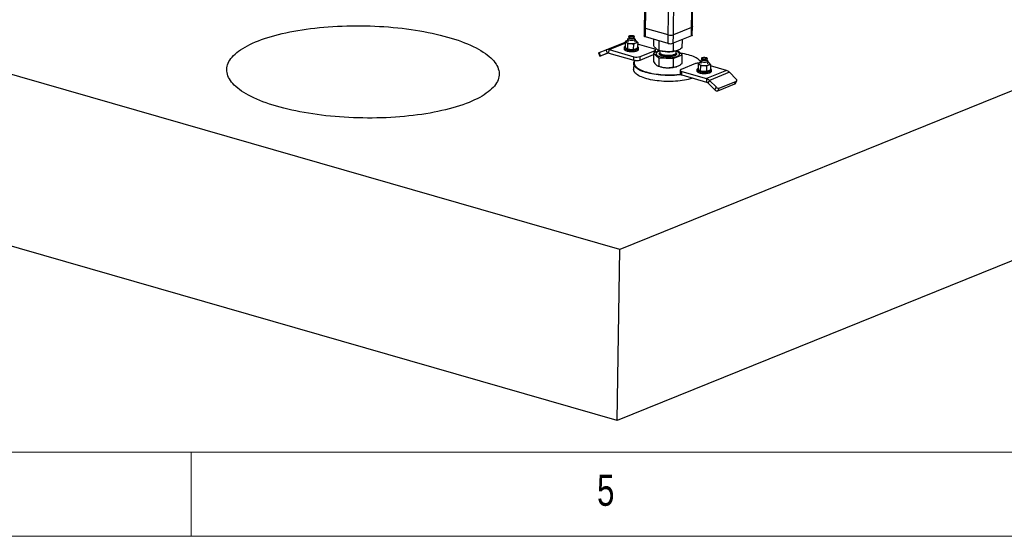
# Model space of a CAD drawing. Header units: millimetres. Extents: x 5 to 589, y 5 to 415.
# Tile 24 of 90: x 187 to 245, y 5 to 36. Entities that reach past the tile are written whole.
import ezdxf

# ---------------------------------------------------------------- set-up
doc = ezdxf.new("R2010")
doc.units = ezdxf.units.MM
doc.layers.add('NOTES', color=6, linetype='Continuous')
doc.layers.add('TRAIT-FORT', color=4, linetype='Continuous', lineweight=25)
doc.styles.add('SLDTEXTSTYLE0', font='TXT', dxfattribs={"width": 0.75})

msp = doc.modelspace()

# ---------------------------------------------------------------- linework, layer by layer
at = {"color": 7, "linetype": 'Continuous', "lineweight": 18}
for p, q in [((10, 10), (584, 10)), ((197, 10), (197, 5)), ((5, 5), (589, 5))]:
    msp.add_line(p, q, dxfattribs=at)
at = {"layer": 'TRAIT-FORT', "color": 4, "linetype": 'Continuous', "lineweight": 25}
for p, q in [((224.307, 54.852), (223.977, 35.283)), ((224.057, 35.224), (224.389, 54.856)), ((225.404, 34.837), (225.737, 54.568)), ((226.793, 35.283), (227.124, 54.91)), ((226.841, 35.327), (227.172, 54.929)), ((225.708, 34.843), (226.037, 54.369)), ((293.758, 50.89), (222.525, 22.057)), ((293.586, 40.718), (222.353, 11.885)), ((222.525, 22.057), (159.409, 40.216)), ((223.977, 35.283), (223.968, 34.774)), ((224.049, 34.716), (224.057, 35.224)), ((225.404, 34.837), (224.057, 35.224)), ((226.793, 35.283), (225.708, 34.843)), ((226.784, 34.774), (226.793, 35.283)), ((226.832, 34.819), (226.841, 35.327)), ((223.001, 34.579), (222.998, 34.429)), ((223.054, 34.668), (223.006, 34.595)), ((223.055, 34.752), (223.054, 34.663)), ((223.383, 34.657), (223.385, 34.746)), ((223.429, 34.587), (223.383, 34.663)), ((225.395, 34.328), (224.049, 34.716)), ((225.395, 34.328), (225.404, 34.837)), ((225.699, 34.335), (225.708, 34.843)), ((226.784, 34.774), (225.699, 34.335)), ((221.708, 33.951), (222.844, 34.411)), ((221.877, 33.957), (222.843, 34.348)), ((222.776, 34.069), (222.775, 33.993)), ((222.844, 34.434), (222.839, 34.104)), ((223, 34.511), (222.962, 34.498)), ((222.979, 34.314), (222.974, 33.984)), ((223.344, 33.959), (223.349, 34.289)), ((223.431, 34.422), (223.433, 34.572)), ((223.449, 34.504), (223.432, 34.507)), ((223.584, 34.384), (223.579, 34.054)), ((224.537, 34.014), (223.583, 34.289)), ((223.639, 33.979), (223.641, 34.055)), ((224.539, 34.18), (224.546, 34.572)), ((224.858, 33.906), (224.868, 34.48)), ((225.708, 33.852), (225.716, 34.342)), ((226.238, 34.072), (226.246, 34.556)), ((221.246, 33.764), (221.327, 33.564)), ((221.286, 33.781), (221.708, 33.951)), ((221.368, 33.58), (221.286, 33.781)), ((221.797, 33.754), (221.36, 33.577)), ((221.368, 33.58), (221.789, 33.751)), ((221.789, 33.751), (221.708, 33.951)), ((221.874, 33.754), (221.877, 33.957)), ((221.874, 33.754), (223.346, 33.33)), ((221.877, 33.957), (223.35, 33.534)), ((222.981, 33.435), (222.981, 33.405)), ((223.346, 33.33), (223.35, 33.534)), ((223.726, 33.338), (224.531, 33.664)), ((223.726, 33.338), (223.73, 33.542)), ((223.73, 33.542), (224.578, 33.885)), ((224.532, 33.752), (224.524, 33.247)), ((224.887, 33.899), (224.532, 33.752)), ((224.532, 33.752), (224.851, 33.478)), ((224.576, 33.77), (224.578, 33.885)), ((224.635, 33.795), (224.638, 33.941)), ((224.691, 33.715), (224.691, 33.71)), ((224.851, 33.478), (224.843, 32.973)), ((224.851, 33.478), (225.701, 33.424)), ((224.873, 33.735), (224.893, 33.763)), ((224.898, 33.896), (224.897, 33.792)), ((225.025, 33.868), (225.073, 33.859)), ((225.641, 33.841), (225.695, 33.849)), ((225.701, 33.424), (225.692, 32.919)), ((225.695, 33.849), (225.759, 33.858)), ((225.701, 33.424), (226.231, 33.644)), ((225.869, 33.775), (225.871, 33.883)), ((226.231, 33.644), (225.93, 33.902)), ((226.072, 33.686), (226.072, 33.691)), ((226.222, 33.139), (226.231, 33.644)), ((227.392, 33.448), (227.39, 33.359)), ((227.72, 33.354), (227.722, 33.443)), ((223.345, 33.14), (223.339, 32.784)), ((224.763, 32.995), (224.788, 32.984)), ((227.021, 33.127), (226.173, 32.783)), ((227.181, 33.131), (227.176, 32.801)), ((227.267, 33.32), (227.242, 33.342)), ((227.337, 33.208), (227.299, 33.195)), ((227.316, 33.01), (227.311, 32.681)), ((227.338, 33.276), (227.335, 33.126)), ((227.391, 33.365), (227.343, 33.291)), ((227.686, 32.985), (227.68, 32.656)), ((227.766, 33.284), (227.72, 33.36)), ((227.768, 33.119), (227.77, 33.269)), ((227.786, 33.201), (227.769, 33.204)), ((227.921, 33.08), (227.915, 32.751)), ((228.874, 32.711), (227.919, 32.986)), ((226.113, 32.727), (226.11, 32.524)), ((226.211, 32.451), (226.214, 32.654)), ((226.211, 32.451), (227.683, 32.027)), ((226.214, 32.654), (227.687, 32.23)), ((227.113, 32.766), (227.112, 32.69)), ((228.874, 32.711), (227.687, 32.23)), ((229.041, 32.608), (227.854, 32.127)), ((227.976, 32.675), (227.978, 32.752)), ((229.453, 32.198), (229.041, 32.608)), ((227.318, 32.132), (227.318, 32.101)), ((227.687, 32.23), (227.683, 32.027)), ((227.854, 32.127), (227.767, 31.976)), ((227.767, 31.976), (228.178, 31.565)), ((227.854, 32.127), (228.266, 31.717)), ((228.178, 31.565), (228.266, 31.717)), ((228.353, 31.51), (229.371, 31.922)), ((228.353, 31.51), (228.44, 31.662)), ((228.44, 31.662), (229.458, 32.073)), ((229.371, 31.922), (229.458, 32.073)), ((229.398, 31.944), (229.485, 32.096)), ((222.353, 11.885), (159.237, 30.044)), ((222.353, 11.885), (222.525, 22.057))]:
    msp.add_line(p, q, dxfattribs=at)
at = {"layer": 'TRAIT-FORT', "color": 4, "linetype": 'Continuous', "lineweight": 25, "flags": 128}
for points in [[(213.545, 30.817), (213.366, 30.747), (213.181, 30.68), (212.988, 30.615), (212.789, 30.552), (212.583, 30.492), (212.371, 30.434), (212.152, 30.379), (211.928, 30.326), (211.698, 30.276), (211.464, 30.229), (211.224, 30.185), (210.979, 30.144), (210.73, 30.106), (210.477, 30.07), (210.22, 30.038), (209.959, 30.009), (209.696, 29.982), (209.429, 29.959), (209.16, 29.939), (208.889, 29.923), (208.615, 29.909), (208.34, 29.899), (208.064, 29.892), (207.786, 29.888), (207.508, 29.887), (207.23, 29.89), (206.952, 29.895), (206.674, 29.904), (206.397, 29.917), (206.12, 29.932), (205.845, 29.951), (205.572, 29.973), (205.3, 29.998), (205.031, 30.026), (204.765, 30.057), (204.501, 30.091), (204.241, 30.128), (203.984, 30.168), (203.731, 30.211), (203.482, 30.257), (203.237, 30.306), (202.998, 30.357), (202.763, 30.411), (202.533, 30.468), (202.309, 30.527), (202.091, 30.589), (201.879, 30.653), (201.673, 30.719), (201.474, 30.788), (201.281, 30.859), (201.096, 30.932), (200.918, 31.007), (200.747, 31.084), (200.584, 31.163), (200.429, 31.243), (200.281, 31.325), (200.142, 31.409), (200.011, 31.494), (199.889, 31.581), (199.776, 31.668), (199.671, 31.757), (199.575, 31.847), (199.488, 31.938), (199.411, 32.029), (199.342, 32.122), (199.283, 32.214), (199.233, 32.308), (199.193, 32.402), (199.162, 32.496), (199.141, 32.59), (199.129, 32.684), (199.126, 32.778), (199.134, 32.872), (199.15, 32.966), (199.177, 33.06), (199.213, 33.152), (199.258, 33.245), (199.313, 33.336), (199.377, 33.427), (199.45, 33.517), (199.532, 33.605), (199.624, 33.693), (199.724, 33.779), (199.834, 33.864), (199.952, 33.948), (200.079, 34.03), (200.214, 34.11), (200.357, 34.189), (200.509, 34.265), (200.668, 34.34), (200.835, 34.413), (201.01, 34.484), (201.192, 34.552), (201.381, 34.619), (201.577, 34.682), (201.78, 34.744), (201.989, 34.803), (202.204, 34.859), (202.425, 34.913), (202.652, 34.964), (202.885, 35.013), (203.122, 35.058), (203.364, 35.101), (203.611, 35.141), (203.862, 35.178), (204.117, 35.212), (204.376, 35.243), (204.638, 35.27), (204.903, 35.295), (205.171, 35.316), (205.442, 35.335), (205.714, 35.35), (205.989, 35.362), (206.264, 35.371), (206.541, 35.376), (206.819, 35.378), (207.097, 35.377), (207.375, 35.373), (207.654, 35.366), (207.931, 35.355), (208.208, 35.341), (208.484, 35.324), (208.758, 35.304), (209.03, 35.281), (209.301, 35.254), (209.569, 35.225), (209.834, 35.192), (210.096, 35.156), (210.354, 35.118), (210.609, 35.076), (210.86, 35.032), (211.107, 34.984), (211.349, 34.934), (211.587, 34.882), (211.819, 34.826), (212.046, 34.768), (212.267, 34.708), (212.482, 34.645), (212.691, 34.579), (212.894, 34.512), (213.089, 34.442), (213.278, 34.37), (213.46, 34.296), (213.635, 34.22), (213.802, 34.142), (213.961, 34.063), (214.112, 33.981), (214.256, 33.898), (214.391, 33.814), (214.517, 33.728), (214.635, 33.641), (214.744, 33.553), (214.844, 33.463), (214.936, 33.373), (215.018, 33.282), (215.091, 33.19), (215.155, 33.097), (215.209, 33.004), (215.255, 32.911), (215.29, 32.817), (215.316, 32.723), (215.333, 32.628), (215.34, 32.534), (215.337, 32.44), (215.325, 32.346), (215.304, 32.252), (215.273, 32.159), (215.232, 32.067), (215.182, 31.975), (215.123, 31.884), (215.054, 31.793), (214.976, 31.704), (214.889, 31.616), (214.793, 31.529), (214.688, 31.443), (214.574, 31.359), (214.452, 31.276), (214.321, 31.195), (214.182, 31.116), (214.034, 31.038), (213.879, 30.962), (213.716, 30.888), (213.545, 30.817)], [(224.057, 35.224), (224.027, 35.235), (224.003, 35.247), (223.986, 35.26), (223.978, 35.274), (223.977, 35.283)], [(224.057, 35.224), (224.027, 35.235), (224.003, 35.247), (223.986, 35.26), (223.978, 35.274), (223.977, 35.283)], [(226.841, 35.327), (226.84, 35.321), (226.832, 35.307), (226.816, 35.294), (226.793, 35.283)], [(226.841, 35.327), (226.84, 35.321), (226.832, 35.307), (226.816, 35.294), (226.793, 35.283)], [(223.429, 34.587), (223.432, 34.578), (223.431, 34.563), (223.42, 34.547), (223.399, 34.534), (223.37, 34.522), (223.333, 34.512), (223.291, 34.506), (223.246, 34.503), (223.199, 34.503), (223.153, 34.507), (223.11, 34.514), (223.072, 34.524), (223.041, 34.536), (223.018, 34.55), (223.005, 34.565), (223.001, 34.581), (223.006, 34.595)], [(223.347, 34.623), (223.318, 34.614), (223.284, 34.608), (223.246, 34.604), (223.206, 34.604), (223.167, 34.607), (223.131, 34.614), (223.1, 34.623), (223.076, 34.634), (223.06, 34.646), (223.054, 34.66), (223.054, 34.663)], [(223.092, 34.786), (223.12, 34.795), (223.154, 34.801), (223.192, 34.804), (223.232, 34.804), (223.271, 34.801), (223.307, 34.795), (223.338, 34.786), (223.362, 34.775), (223.378, 34.762), (223.385, 34.749), (223.382, 34.735), (223.369, 34.723), (223.348, 34.712), (223.32, 34.703), (223.285, 34.697), (223.247, 34.693), (223.208, 34.693), (223.169, 34.696), (223.133, 34.703), (223.102, 34.712), (223.078, 34.723), (223.062, 34.735), (223.055, 34.749), (223.058, 34.762), (223.071, 34.775), (223.092, 34.786)], [(224.049, 34.716), (224.018, 34.726), (223.994, 34.738), (223.978, 34.752), (223.969, 34.766), (223.968, 34.774)], [(226.832, 34.819), (226.831, 34.813), (226.824, 34.799), (226.808, 34.786), (226.784, 34.774)], [(222.775, 33.993), (222.776, 33.982), (222.785, 33.96), (222.804, 33.939), (222.831, 33.919), (222.868, 33.9), (222.911, 33.884), (222.962, 33.869), (223.017, 33.857), (223.077, 33.848), (223.14, 33.842), (223.205, 33.84), (223.269, 33.84), (223.332, 33.844), (223.393, 33.851), (223.449, 33.861), (223.499, 33.874), (223.544, 33.889)], [(222.839, 34.144), (222.835, 34.142), (222.807, 34.122), (222.787, 34.102), (222.777, 34.08), (222.777, 34.058), (222.786, 34.037), (222.805, 34.015), (222.833, 33.995), (222.869, 33.977), (222.913, 33.96), (222.963, 33.945), (223.019, 33.933), (223.079, 33.924), (223.142, 33.919), (223.206, 33.916), (223.27, 33.916), (223.334, 33.92), (223.394, 33.927), (223.45, 33.937), (223.501, 33.95), (223.545, 33.965)], [(222.962, 34.498), (222.938, 34.487), (222.918, 34.475), (222.903, 34.461), (222.894, 34.447), (222.89, 34.433), (222.892, 34.419), (222.899, 34.405), (222.912, 34.391)], [(223, 34.511), (222.991, 34.509), (222.962, 34.498)], [(223.467, 34.353), (223.491, 34.365), (223.511, 34.377), (223.526, 34.39), (223.535, 34.404), (223.539, 34.418), (223.537, 34.433), (223.53, 34.447), (223.517, 34.461)], [(223.545, 33.965), (223.582, 33.983), (223.61, 34.002), (223.629, 34.023), (223.639, 34.044), (223.64, 34.066), (223.63, 34.088), (223.612, 34.109), (223.584, 34.129), (223.58, 34.131)], [(224.578, 33.885), (224.607, 33.9), (224.627, 33.916), (224.637, 33.933), (224.636, 33.951), (224.625, 33.969), (224.605, 33.986), (224.575, 34.001), (224.537, 34.014)], [(221.36, 33.577), (221.345, 33.571), (221.335, 33.567), (221.329, 33.564), (221.327, 33.564), (221.331, 33.565), (221.339, 33.568), (221.351, 33.573), (221.368, 33.58)], [(223.544, 33.889), (223.58, 33.906), (223.609, 33.926), (223.628, 33.946), (223.638, 33.968), (223.639, 33.979)], [(224.691, 33.71), (224.692, 33.693), (224.703, 33.665), (224.722, 33.638), (224.751, 33.612), (224.789, 33.587), (224.835, 33.563), (224.889, 33.542), (224.949, 33.522), (225.016, 33.505), (225.088, 33.491), (225.164, 33.479), (225.243, 33.471), (225.324, 33.466), (225.406, 33.464), (225.487, 33.465), (225.567, 33.47), (225.645, 33.478), (225.718, 33.489), (225.787, 33.503), (225.85, 33.519), (225.907, 33.538), (225.956, 33.56), (225.998, 33.583), (226.03, 33.608), (226.054, 33.634), (226.068, 33.661), (226.072, 33.686)], [(224.898, 33.877), (224.884, 33.872), (224.831, 33.852), (224.785, 33.83), (224.748, 33.805), (224.72, 33.78), (224.701, 33.753), (224.692, 33.726), (224.693, 33.698), (224.703, 33.671), (224.722, 33.643), (224.751, 33.617), (224.789, 33.592), (224.835, 33.568), (224.889, 33.547), (224.949, 33.527), (225.016, 33.51), (225.088, 33.496), (225.164, 33.484), (225.243, 33.476), (225.324, 33.471), (225.406, 33.469), (225.487, 33.47), (225.567, 33.475), (225.645, 33.483), (225.718, 33.494), (225.787, 33.508), (225.851, 33.524), (225.907, 33.543), (225.957, 33.565), (225.998, 33.588), (226.03, 33.613), (226.054, 33.639), (226.068, 33.666), (226.072, 33.694), (226.067, 33.722), (226.052, 33.749), (226.028, 33.776), (225.994, 33.802), (225.952, 33.826), (225.902, 33.849), (225.871, 33.861)], [(224.901, 33.759), (224.896, 33.736), (224.9, 33.713), (224.914, 33.69), (224.937, 33.669), (224.969, 33.648), (225.009, 33.629), (225.056, 33.611), (225.109, 33.596), (225.168, 33.584), (225.23, 33.574), (225.296, 33.568), (225.364, 33.564), (225.431, 33.564), (225.498, 33.567), (225.563, 33.573), (225.624, 33.582), (225.68, 33.594), (225.731, 33.608), (225.775, 33.625), (225.811, 33.644), (225.839, 33.665), (225.858, 33.687), (225.867, 33.709), (225.867, 33.732), (225.858, 33.755), (225.857, 33.756)], [(224.897, 33.792), (224.899, 33.774), (224.911, 33.751), (224.931, 33.729), (224.961, 33.708), (224.999, 33.688), (225.044, 33.67), (225.096, 33.655), (225.153, 33.642), (225.215, 33.631), (225.28, 33.624), (225.348, 33.62), (225.415, 33.619), (225.483, 33.621), (225.548, 33.626), (225.61, 33.634), (225.668, 33.646), (225.72, 33.66), (225.765, 33.676), (225.804, 33.694), (225.833, 33.715), (225.855, 33.736), (225.867, 33.758), (225.869, 33.775)], [(227.337, 33.227), (227.324, 33.249), (227.289, 33.295), (227.245, 33.34), (227.192, 33.384), (227.131, 33.427), (227.061, 33.468), (226.983, 33.508), (226.897, 33.546), (226.804, 33.582), (226.705, 33.615), (226.599, 33.647), (226.487, 33.676), (226.37, 33.702), (226.248, 33.726), (226.121, 33.747), (226.109, 33.749)], [(227.685, 33.409), (227.657, 33.4), (227.622, 33.393), (227.584, 33.39), (227.545, 33.39), (227.506, 33.393), (227.47, 33.399), (227.439, 33.408), (227.415, 33.419), (227.399, 33.432), (227.392, 33.445), (227.395, 33.459), (227.407, 33.471), (227.428, 33.482), (227.457, 33.491), (227.491, 33.498), (227.529, 33.501), (227.569, 33.501), (227.608, 33.498), (227.644, 33.491), (227.675, 33.483), (227.699, 33.472), (227.715, 33.459), (227.721, 33.446), (227.719, 33.432), (227.706, 33.42), (227.685, 33.409)], [(223.557, 32.827), (223.499, 32.871), (223.45, 32.916), (223.41, 32.962), (223.38, 33.009), (223.359, 33.056), (223.347, 33.103), (223.345, 33.15), (223.353, 33.198), (223.371, 33.244), (223.398, 33.29), (223.416, 33.315)], [(223.425, 33.314), (223.424, 33.313), (223.398, 33.268), (223.381, 33.222), (223.373, 33.175), (223.375, 33.129), (223.386, 33.082), (223.407, 33.035), (223.437, 32.989), (223.476, 32.944), (223.524, 32.899), (223.582, 32.856)], [(226.174, 32.464), (226.049, 32.449), (225.916, 32.437), (225.78, 32.427), (225.642, 32.422), (225.503, 32.419), (225.363, 32.42), (225.223, 32.424), (225.084, 32.431), (224.946, 32.441), (224.81, 32.455), (224.677, 32.471), (224.548, 32.491), (224.422, 32.514), (224.301, 32.539), (224.184, 32.567), (224.074, 32.598), (223.97, 32.631), (223.872, 32.666), (223.781, 32.704), (223.699, 32.743), (223.624, 32.784), (223.557, 32.827)], [(223.582, 32.856), (223.647, 32.814), (223.721, 32.774), (223.803, 32.735), (223.892, 32.698), (223.989, 32.663), (224.092, 32.63), (224.201, 32.6), (224.315, 32.572), (224.435, 32.547), (224.559, 32.525), (224.687, 32.505), (224.818, 32.489), (224.952, 32.475), (225.088, 32.465), (225.225, 32.458), (225.363, 32.454), (225.501, 32.454), (225.639, 32.456), (225.775, 32.462), (225.909, 32.471), (226.041, 32.483), (226.126, 32.493)], [(225.266, 32.883), (225.352, 32.88), (225.439, 32.879), (225.524, 32.882), (225.608, 32.889), (225.688, 32.898), (225.764, 32.911), (225.835, 32.927), (225.899, 32.946), (225.956, 32.967)], [(227.176, 32.841), (227.172, 32.838), (227.144, 32.819), (227.124, 32.798), (227.114, 32.777), (227.114, 32.755), (227.123, 32.733), (227.142, 32.712), (227.17, 32.692), (227.206, 32.673), (227.249, 32.657), (227.3, 32.642), (227.356, 32.63), (227.416, 32.621), (227.479, 32.615), (227.543, 32.613), (227.607, 32.613), (227.67, 32.617), (227.731, 32.624), (227.787, 32.634), (227.838, 32.647), (227.882, 32.662), (227.919, 32.679), (227.947, 32.699), (227.966, 32.719), (227.976, 32.741), (227.977, 32.763), (227.967, 32.784), (227.949, 32.806), (227.921, 32.826), (227.917, 32.828)], [(227.299, 33.195), (227.275, 33.184), (227.255, 33.171), (227.24, 33.158), (227.231, 33.144), (227.227, 33.13), (227.229, 33.116), (227.236, 33.101), (227.249, 33.087)], [(227.337, 33.208), (227.328, 33.205), (227.299, 33.195)], [(227.722, 33.224), (227.689, 33.213), (227.65, 33.206), (227.606, 33.201), (227.559, 33.199), (227.513, 33.201), (227.468, 33.207), (227.428, 33.215), (227.393, 33.226), (227.366, 33.239), (227.347, 33.254), (227.338, 33.27), (227.34, 33.286), (227.343, 33.291)], [(227.72, 33.354), (227.717, 33.343), (227.705, 33.331), (227.684, 33.32), (227.655, 33.311), (227.621, 33.304), (227.583, 33.301), (227.543, 33.301), (227.504, 33.304), (227.468, 33.31), (227.437, 33.319), (227.413, 33.33), (227.397, 33.343), (227.391, 33.356), (227.39, 33.359)], [(227.766, 33.284), (227.766, 33.283), (227.77, 33.267), (227.764, 33.252), (227.747, 33.237), (227.722, 33.224)], [(227.804, 33.05), (227.828, 33.061), (227.848, 33.074), (227.863, 33.087), (227.872, 33.101), (227.876, 33.115), (227.874, 33.129), (227.867, 33.144), (227.854, 33.158)], [(226.86, 32.264), (226.805, 32.245), (226.703, 32.214), (226.595, 32.186), (226.481, 32.16), (226.361, 32.137), (226.237, 32.117), (226.109, 32.1), (225.977, 32.086), (225.842, 32.076), (225.705, 32.068), (225.566, 32.064), (225.427, 32.063), (225.287, 32.065), (225.147, 32.071), (225.009, 32.08), (224.872, 32.092), (224.737, 32.107), (224.606, 32.125), (224.478, 32.146), (224.355, 32.17), (224.236, 32.197), (224.122, 32.226), (224.015, 32.258), (223.914, 32.292), (223.82, 32.329), (223.733, 32.367), (223.654, 32.408), (223.583, 32.449), (223.521, 32.493), (223.467, 32.537), (223.423, 32.583), (223.388, 32.629), (223.362, 32.676), (223.346, 32.723), (223.339, 32.771), (223.339, 32.784)], [(226.11, 32.524), (226.111, 32.514), (226.122, 32.496), (226.143, 32.479), (226.173, 32.464), (226.211, 32.451)], [(226.173, 32.783), (226.144, 32.769), (226.124, 32.752), (226.114, 32.735), (226.115, 32.717), (226.126, 32.699), (226.146, 32.683), (226.176, 32.667), (226.214, 32.654)], [(227.112, 32.69), (227.113, 32.679), (227.122, 32.657), (227.141, 32.636), (227.168, 32.616), (227.204, 32.597), (227.248, 32.58), (227.298, 32.566), (227.354, 32.554), (227.414, 32.545), (227.477, 32.539), (227.542, 32.536), (227.606, 32.537), (227.669, 32.541), (227.729, 32.548), (227.786, 32.558), (227.836, 32.57), (227.881, 32.586), (227.917, 32.603), (227.946, 32.622), (227.965, 32.643), (227.975, 32.664), (227.976, 32.675)], [(229.458, 32.073), (229.473, 32.082), (229.484, 32.093), (229.49, 32.108), (229.492, 32.124), (229.489, 32.142), (229.481, 32.161), (229.469, 32.179), (229.453, 32.198)]]:
    msp.add_lwpolyline(points, dxfattribs=at)
at = {"layer": 'TRAIT-FORT', "color": 4, "linetype": 'Continuous', "lineweight": 25}
for centre, radius, start, end in [((223.338, 34.669), 0.0465, 280.57047, 345.59722), ((225.545, 35.351), 0.533, 254.64999, 287.798), ((223.163, 34.787), 0.469, 237.67002, 270.22682), ((223.233, 35.051), 0.736, 264.66002, 288.54972), ((223.364, 34.265), 0.249, 52.05547, 74.14022), ((225.536, 34.842), 0.533, 254.64999, 287.798), ((230.587, 10.801), 24.791, 112.03486, 112.13574), ((221.801, 33.711), 0.258, 72.86472, 111.25434), ((221.836, 33.631), 0.129, 72.86472, 111.25434), ((223.526, 34.176), 0.666, 254.64999, 287.798), ((225.417, 35.737), 1.909, 259.62144, 276.74651), ((223.523, 33.973), 0.666, 254.64999, 287.798), ((225.327, 34.362), 1.48, 248.61622, 267.6308), ((227.207, 32.59), 0.567, 88.27187, 109.10114), ((227.499, 33.483), 0.469, 237.67002, 270.22682), ((226.908, 32.921), 0.537, 36.91305, 48.01103), ((227.57, 33.747), 0.736, 264.66002, 288.54972), ((227.701, 32.961), 0.249, 52.05547, 74.14022), ((228.756, 32.332), 0.396, 44.05654, 72.76373), ((227.625, 31.838), 0.198, 44.05654, 72.76373), ((227.569, 31.852), 0.396, 44.05654, 72.76373), ((228.401, 31.839), 0.182, 222.18257, 282.61617), ((229.353, 31.971), 0.0524, 289.94848, 329.41434), ((228.314, 31.687), 0.182, 222.18257, 282.61617)]:
    msp.add_arc(centre, radius, start, end, dxfattribs=at)
for points, knots in [([(222.906, 34.027), (222.895, 34.038), (222.872, 34.06), (222.85, 34.089), (222.839, 34.104)], [0, 0, 0, 0, 0.497844, 1, 1, 1, 1]), ([(222.962, 34.498), (222.942, 34.49), (222.903, 34.472), (222.864, 34.447), (222.844, 34.434)], [0, 0, 0, 0, 0.497844, 1, 1, 1, 1]), ([(222.844, 34.434), (222.855, 34.429), (222.878, 34.418), (222.901, 34.4), (222.912, 34.391)], [0, 0, 0, 0, 0.498165, 1, 1, 1, 1]), ([(222.974, 33.984), (222.962, 33.989), (222.94, 33.999), (222.917, 34.018), (222.906, 34.027)], [0, 0, 0, 0, 0.498165, 1, 1, 1, 1]), ([(222.912, 34.391), (222.923, 34.38), (222.946, 34.358), (222.968, 34.329), (222.979, 34.314)], [0, 0, 0, 0, 0.497844, 1, 1, 1, 1]), ([(222.979, 34.314), (223.01, 34.316), (223.071, 34.322), (223.133, 34.319), (223.164, 34.318)], [0, 0, 0, 0, 0.498165, 1, 1, 1, 1]), ([(223.164, 34.318), (223.195, 34.315), (223.257, 34.309), (223.318, 34.296), (223.349, 34.289)], [0, 0, 0, 0, 0.497844, 1, 1, 1, 1]), ([(223.349, 34.289), (223.369, 34.301), (223.408, 34.327), (223.447, 34.344), (223.467, 34.353)], [0, 0, 0, 0, 0.498165, 1, 1, 1, 1]), ([(223.517, 34.461), (223.506, 34.47), (223.483, 34.488), (223.46, 34.499), (223.449, 34.504)], [0, 0, 0, 0, 0.4978438, 1, 1, 1, 1]), ([(223.579, 34.054), (223.559, 34.041), (223.52, 34.016), (223.481, 33.998), (223.461, 33.989)], [0, 0, 0, 0, 0.498165, 1, 1, 1, 1]), ([(223.467, 34.353), (223.486, 34.36), (223.526, 34.375), (223.565, 34.381), (223.584, 34.384)], [0, 0, 0, 0, 0.4978438, 1, 1, 1, 1]), ([(223.584, 34.384), (223.573, 34.398), (223.551, 34.428), (223.528, 34.45), (223.517, 34.461)], [0, 0, 0, 0, 0.4981655, 1, 1, 1, 1]), ([(224.858, 33.906), (224.837, 33.914), (224.796, 33.93), (224.737, 33.967), (224.684, 34.01), (224.635, 34.059), (224.588, 34.114), (224.556, 34.157), (224.539, 34.18)], [0, 0, 0, 0, 0.202068, 0.3827, 0.555315, 0.692992, 0.838894, 1, 1, 1, 1]), ([(226.238, 34.072), (226.203, 34.047), (226.135, 34.001), (226.036, 33.946), (225.949, 33.907), (225.868, 33.881), (225.789, 33.862), (225.736, 33.855), (225.708, 33.852)], [0, 0, 0, 0, 0.202068, 0.3827, 0.555315, 0.692992, 0.838894, 1, 1, 1, 1]), ([(223.158, 33.954), (223.127, 33.957), (223.065, 33.963), (223.004, 33.977), (222.974, 33.984)], [0, 0, 0, 0, 0.4978438, 1, 1, 1, 1]), ([(223.344, 33.959), (223.313, 33.956), (223.252, 33.951), (223.189, 33.953), (223.158, 33.954)], [0, 0, 0, 0, 0.4981655, 1, 1, 1, 1]), ([(223.461, 33.989), (223.441, 33.982), (223.402, 33.968), (223.363, 33.962), (223.344, 33.959)], [0, 0, 0, 0, 0.4978437, 1, 1, 1, 1]), ([(225.708, 33.852), (225.651, 33.845), (225.543, 33.833), (225.385, 33.829), (225.245, 33.836), (225.115, 33.852), (224.989, 33.874), (224.903, 33.895), (224.858, 33.906)], [0, 0, 0, 0, 0.202068, 0.3827, 0.555315, 0.692992, 0.838894, 1, 1, 1, 1]), ([(225.309, 33.532), (225.278, 33.535), (225.215, 33.54), (225.124, 33.555), (225.04, 33.577), (224.968, 33.604), (224.922, 33.631), (224.896, 33.653), (224.877, 33.675), (224.865, 33.703), (224.871, 33.725), (224.873, 33.735)], [0, 0, 0, 0, 0.116497, 0.239972, 0.36858, 0.499917, 0.631255, 0.695633, 0.760028, 0.883503, 1, 1, 1, 1]), ([(225.864, 33.755), (225.865, 33.754), (225.872, 33.748), (225.886, 33.731), (225.898, 33.703), (225.893, 33.67), (225.87, 33.639), (225.83, 33.609), (225.769, 33.581), (225.692, 33.558), (225.616, 33.544), (225.551, 33.536), (225.486, 33.531), (225.404, 33.528), (225.34, 33.531), (225.309, 33.532)], [0, 0, 0, 0, 0.006168, 0.055233, 0.149312, 0.238074, 0.326836, 0.420914, 0.518904, 0.618974, 0.719043, 0.768095, 0.817159, 0.911238, 1, 1, 1, 1]), ([(224.524, 33.247), (224.549, 33.208), (224.588, 33.149), (224.641, 33.085), (224.668, 33.06), (224.682, 33.048)], [0, 0, 0, 0, 0.495251, 0.746818, 1, 1, 1, 1]), ([(224.682, 33.048), (224.709, 33.028), (224.763, 32.988), (224.816, 32.978), (224.843, 32.973)], [0, 0, 0, 0, 0.494511, 1, 1, 1, 1]), ([(224.843, 32.973), (224.911, 32.952), (225.015, 32.919), (225.157, 32.893), (225.23, 32.887), (225.266, 32.883)], [0, 0, 0, 0, 0.495251, 0.746818, 1, 1, 1, 1]), ([(225.266, 32.883), (225.338, 32.882), (225.482, 32.879), (225.621, 32.906), (225.692, 32.919)], [0, 0, 0, 0, 0.494511, 1, 1, 1, 1]), ([(225.692, 32.919), (225.735, 32.92), (225.799, 32.921), (225.888, 32.941), (225.933, 32.958), (225.956, 32.967)], [0, 0, 0, 0, 0.495251, 0.746818, 1, 1, 1, 1]), ([(225.956, 32.967), (226.001, 32.988), (226.091, 33.032), (226.178, 33.103), (226.222, 33.139)], [0, 0, 0, 0, 0.494511, 1, 1, 1, 1]), ([(227.299, 33.195), (227.279, 33.186), (227.24, 33.169), (227.201, 33.143), (227.181, 33.131)], [0, 0, 0, 0, 0.497844, 1, 1, 1, 1]), ([(227.181, 33.131), (227.192, 33.126), (227.215, 33.115), (227.238, 33.097), (227.249, 33.087)], [0, 0, 0, 0, 0.4981655, 1, 1, 1, 1]), ([(227.249, 33.087), (227.26, 33.077), (227.283, 33.055), (227.305, 33.025), (227.316, 33.01)], [0, 0, 0, 0, 0.4978438, 1, 1, 1, 1]), ([(227.316, 33.01), (227.347, 33.013), (227.408, 33.019), (227.47, 33.016), (227.501, 33.015)], [0, 0, 0, 0, 0.498165, 1, 1, 1, 1]), ([(227.501, 33.015), (227.532, 33.012), (227.594, 33.006), (227.655, 32.992), (227.686, 32.985)], [0, 0, 0, 0, 0.497844, 1, 1, 1, 1]), ([(227.686, 32.985), (227.706, 32.998), (227.745, 33.023), (227.784, 33.041), (227.804, 33.05)], [0, 0, 0, 0, 0.498165, 1, 1, 1, 1]), ([(227.854, 33.158), (227.843, 33.167), (227.82, 33.185), (227.797, 33.196), (227.786, 33.201)], [0, 0, 0, 0, 0.4978437, 1, 1, 1, 1]), ([(227.804, 33.05), (227.823, 33.057), (227.863, 33.071), (227.902, 33.077), (227.921, 33.08)], [0, 0, 0, 0, 0.497844, 1, 1, 1, 1]), ([(227.921, 33.08), (227.91, 33.095), (227.888, 33.125), (227.865, 33.147), (227.854, 33.158)], [0, 0, 0, 0, 0.498165, 1, 1, 1, 1]), ([(227.243, 32.724), (227.231, 32.735), (227.209, 32.757), (227.187, 32.786), (227.176, 32.801)], [0, 0, 0, 0, 0.497844, 1, 1, 1, 1]), ([(227.311, 32.681), (227.299, 32.686), (227.277, 32.696), (227.254, 32.715), (227.243, 32.724)], [0, 0, 0, 0, 0.498165, 1, 1, 1, 1]), ([(227.495, 32.651), (227.464, 32.654), (227.402, 32.66), (227.341, 32.674), (227.311, 32.681)], [0, 0, 0, 0, 0.497844, 1, 1, 1, 1]), ([(227.68, 32.656), (227.65, 32.653), (227.588, 32.647), (227.526, 32.65), (227.495, 32.651)], [0, 0, 0, 0, 0.498165, 1, 1, 1, 1]), ([(227.798, 32.686), (227.778, 32.679), (227.739, 32.665), (227.7, 32.659), (227.68, 32.656)], [0, 0, 0, 0, 0.497844, 1, 1, 1, 1]), ([(227.915, 32.751), (227.896, 32.738), (227.857, 32.713), (227.817, 32.695), (227.798, 32.686)], [0, 0, 0, 0, 0.498165, 1, 1, 1, 1])]:
    msp.add_open_spline(points, degree=3, knots=knots, dxfattribs=at)

# ---------------------------------------------------------------- texts
at = {"layer": 'NOTES', "color": 211, "insert": (221.167, 8.668), "char_height": 1.852, "attachment_point": 1, "style": 'SLDTEXTSTYLE0'}
msp.add_mtext('5', dxfattribs=at)

doc.saveas('drawing.dxf')
